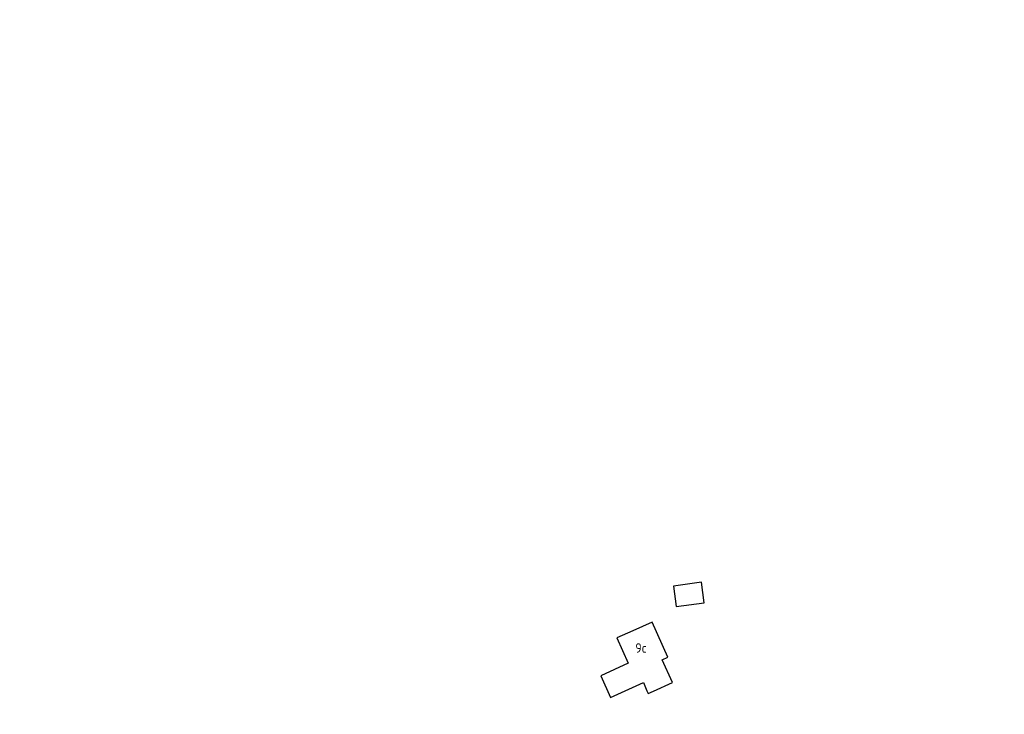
# Model space of a CAD drawing. Header units: metres. Extents: x 144112 to 146497, y 457631 to 458575.
# Tile 15 of 59: x 144726 to 144912, y 457885 to 458016. Entities that reach past the tile are written whole.
import ezdxf

# ---------------------------------------------------------------- set-up
doc = ezdxf.new("R2010")
doc.units = ezdxf.units.M
doc.header["$LTSCALE"] = 0.25
doc.linetypes.add('N237M200$0$030270', pattern=[0.75, 0.0675, -0.6825])
doc.linetypes.add('N237M200$0$39', pattern=[3, 0.75, -2.25])
for name, color, linetype in [('B01_T', 1, 'CONTINUOUS'), ('B14_F', 1, 'CONTINUOUS'), ('N237M200$0$TM-L_03-27_10', 252, 'N237M200$0$030270'), ('N237M200$0$TM-L_3-9_10', 252, 'N237M200$0$39'), ('N237M200$0$TM-L_C_15', 252, 'CONTINUOUS'), ('ONDERGROND', 7, 'CONTINUOUS'), ('Z02', 7, 'CONTINUOUS')]:
    doc.layers.add(name, color=color, linetype=linetype)
doc.styles.add('ISO', font='ISO')

# ---------------------------------------------------------------- blocks, each defined once
blk = doc.blocks.new('N237_ondergrond1')
at = {"layer": 'B01_T', "color": 8}
for points in [[(144845.35, 457902.18), (144841.72, 457900.55)], [(144848.32, 457895.54), (144845.35, 457902.18)], [(144841.72, 457900.55), (144838.7, 457899.19)], [(144838.7, 457899.19), (144840.82, 457894.43)], [(144847.27, 457895.07), (144848.32, 457895.54)], [(144849.21, 457890.75), (144847.27, 457895.07)], [(144840.82, 457894.43), (144835.69, 457892.04)], [(144835.69, 457892.04), (144837.51, 457887.96)], [(144837.51, 457887.96), (144843.71, 457890.76)], [(144843.71, 457890.76), (144844.4, 457889.2)], [(144845.66, 457889.15), (144849.21, 457890.75)], [(144844.4, 457889.2), (144844.63, 457888.69)], [(144844.63, 457888.69), (144845.66, 457889.15)]]:
    blk.add_lwpolyline(points, dxfattribs=at)
at = {"layer": 'B14_F', "color": 8}
blk.add_lwpolyline([(144855.22, 457905.85), (144854.7, 457909.72), (144849.4, 457909.02), (144849.91, 457905.15), (144855.22, 457905.85)], dxfattribs=at)
at = {"layer": 'N237M200$0$TM-L_03-27_10', "color": 8, "const_width": 0.1, "flags": 128}
blk.add_lwpolyline([(144725.82, 457770.52, 0.038704), (144733.15, 457772.46), (144775.14, 457785.68), (144784.72, 457788.97, 0.005532), (144838.3, 457811.5), (144869.76, 457825.3, -0.000414), (145299.05, 458016.08, -0.000414)], format="xyb", dxfattribs=at)
at = {"layer": 'N237M200$0$TM-L_3-9_10', "color": 8, "const_width": 0.1, "flags": 128}
blk.add_lwpolyline([(145303.52, 458007.08, -0.00045), (144901.48, 457828.47, -0.00827), (144829.78, 457797.41)], format="xyb", dxfattribs=at)
at = {"layer": 'N237M200$0$TM-L_C_15', "color": 8, "const_width": 0.15, "flags": 128}
for points in [[(144895.59, 457829.41, 0.000222), (145065.12, 457904.7), (145099.42, 457919.91), (145129.14, 457933.17), (145147.15, 457941.11), (145224.36, 457975.4, -0.000278), (145302.07, 458009.99, -0.000278)], [(145065.86, 457897.91, -0.000232), (144898.23, 457823.47), (144864.11, 457808.39)]]:
    blk.add_lwpolyline(points, format="xyb", dxfattribs=at)
at = {"layer": 'Z02', "color": 8, "style": 'ISO'}
blk.add_text('9c', height=1.8, dxfattribs=at).set_placement((144842.2, 457896.4))

msp = doc.modelspace()

# ---------------------------------------------------------------- block references
at = {"layer": 'ONDERGROND'}
msp.add_blockref('N237_ondergrond1', (0, 0), dxfattribs=at)

doc.saveas('drawing.dxf')
